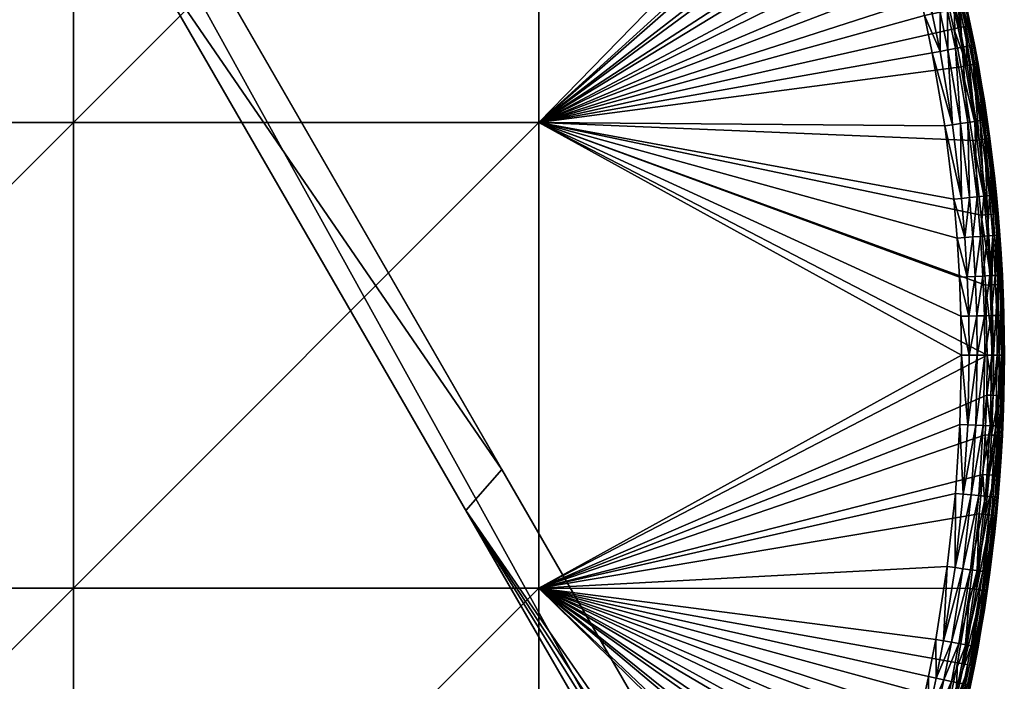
# Model space of a CAD drawing. Header units: centimetres. Extents: x -679 to 534, y -307 to 273.
# Tile 38 of 43: x 419 to 534, y -65 to 12. Entities that reach past the tile are written whole.
import ezdxf

# ---------------------------------------------------------------- set-up
doc = ezdxf.new("R2010")
doc.units = ezdxf.units.CM
doc.layers.add('Fbx_Root', color=18, linetype='Continuous', true_color=0x000000)

msp = doc.modelspace()

# ---------------------------------------------------------------- meshes
at = {"layer": 'Fbx_Root'}
mesh = msp.add_polyface(dxfattribs=at)
corners = [(353.45, 170.9), (398.18, 93.43, 390), (436.8, 26.54, 390), (359.56, 160.32, 390), (523.24, -123.18), (514.04, -107.25, 390), (475.42, -40.36, 390), (353.45, 170.9), (518, -126.2), (348.21, 167.88), (523.24, -123.18), (353.18, 160.74, 390), (391.93, 92.15, 390), (355.31, 160.63, 390), (352.31, 160.79, 390), (359.56, 160.32, 390), (357.44, 160.49, 390), (431.56, 23.51, 390), (398.18, 93.43, 390), (475.42, -40.36, 390), (436.8, 26.54, 390), (514.04, -107.25, 390), (471.19, -45.13, 390), (513.12, -109.17, 390), (512.18, -111.08, 390), (510.82, -113.76, 390), (431.56, 23.51, 390), (391.93, 92.15, 390), (348.21, 167.88), (518, -126.2), (352.31, 160.79, 390), (471.19, -45.13, 390), (510.82, -113.76, 390), (515.26, -109.35, 398.5), (515.26, -109.35, 392), (514.86, -110.17, 392), (514.47, -110.98, 392), (514.07, -111.79, 392), (515.26, -109.35, 405), (514.4, -109.79, 390.59), (513.79, -109.49, 390.14), (512.84, -111.41, 390.14), (514.8, -109.98, 391.26), (513.45, -111.72, 390.59), (513.12, -109.17, 390), (512.18, -111.08, 390), (514.47, -107.98, 390.13), (514.85, -108.65, 390.51), (515.15, -109.16, 391.16), (514.04, -107.25, 390), (515.26, -109.35, 392), (514.86, -110.17, 392), (514.47, -110.98, 392), (357.44, 160.49, 390), (359.56, 160.32, 390), (359.14, 161.06, 390.13), (355.31, 160.63, 390), (357.49, 161.22, 390.14), (355.35, 161.36, 390.14), (353.21, 161.48, 390.14), (353.18, 160.74, 390), (352.31, 160.79, 390)]
mesh.append_faces([[corners[k] for k in face] for face in [(0, 1, 2, 2), (1, 0, 3, 3), (4, 0, 2, 2), (5, 4, 6, 6), (2, 6, 4, 4), (7, 8, 9, 9), (8, 7, 10, 10), (11, 12, 13, 13), (14, 12, 11, 11), (12, 15, 16, 16), (17, 18, 12, 12), (15, 12, 18, 18), (12, 16, 13, 13), (19, 20, 17, 17), (18, 17, 20, 20), (21, 19, 22, 22), (17, 22, 19, 19), (23, 21, 22, 22), (22, 24, 23, 23), (22, 25, 24, 24), (26, 27, 28, 28), (29, 26, 28, 28), (30, 28, 27, 27), (31, 26, 29, 29), (32, 31, 29, 29), (33, 34, 35, 35), (33, 35, 36, 36), (37, 33, 36, 36), (33, 37, 38, 38), (39, 40, 41, 41), (42, 39, 43, 43), (44, 45, 41, 41), (44, 41, 40, 40), (46, 44, 40, 40), (46, 40, 47, 47), (48, 47, 39, 39), (47, 40, 39, 39), (49, 44, 46, 46), (50, 48, 42, 42), (42, 51, 50, 50), (52, 51, 42, 42), (42, 48, 39, 39), (53, 54, 55, 55), (56, 53, 57, 57), (56, 57, 58, 58), (58, 59, 60, 60), (58, 60, 56, 56), (55, 57, 53, 53), (61, 60, 59, 59)]])
mesh = msp.add_polyface(dxfattribs=at)
corners = [(371.16, 54.4, 390), (371.16, 0.11, 390), (316.87, 0.11, 390), (371.16, 108.68, 390), (316.87, 54.4, 390), (425.45, 0.11, 390), (371.16, -54.17, 390), (425.45, 54.4, 390), (425.45, 108.68, 390), (479.73, 0.11, 390), (425.45, -54.17, 390), (479.73, 54.4, 390), (474.46, 108.35, 390), (477.81, 105.04, 390), (481.08, 101.65, 390), (484.26, 98.17, 390), (482.11, 102.62, 390.59), (484.81, 98.66, 390.14), (481.61, 102.15, 390.14), (478.82, 106.03, 390.59), (479.13, 106.35, 391.26), (482.43, 102.92, 391.26), (477.81, 105.04, 390), (478.33, 105.56, 390.14), (481.08, 101.65, 390), (480.9, 104.74, 392), (482.54, 103.02, 392), (371.16, 54.4, 440), (316.87, 0.11, 440), (371.16, 0.11, 440), (371.16, 108.68, 440), (316.87, 54.4, 440), (425.45, 0.11, 440), (371.16, -54.17, 440), (425.45, 54.4, 440), (425.45, 108.68, 440), (479.73, 0.11, 440), (425.45, -54.17, 440), (479.73, 54.4, 440), (470.64, 107.84, 440), (473.98, 104.63, 440), (477.24, 101.33, 440), (480.42, 97.95, 440), (483.5, 94.49, 440), (480.9, 104.74, 392), (480.84, 104.8, 435), (482.48, 103.07, 435), (482.54, 103.02, 392), (477.9, 101.96, 439.92), (478.57, 102.61, 439.65), (475.28, 105.94, 439.65), (483.84, 101.09, 436.84), (484.04, 101.27, 435.91), (480.78, 104.74, 435.91), (480.59, 104.55, 436.84), (483.5, 100.78, 437.74), (480.25, 104.23, 437.74), (483.02, 100.34, 438.54), (479.79, 103.78, 438.54), (482.43, 99.8, 439.18), (479.21, 103.23, 439.18), (481.77, 99.19, 439.65), (481.09, 98.56, 439.92), (484.89, 95.7, 439.65), (484.19, 95.09, 439.92), (482.48, 103.07, 435), (477.24, 101.33, 440), (480.42, 97.95, 440), (474.62, 105.27, 439.92), (473.98, 104.63, 440)]
mesh.append_faces([[corners[k] for k in face] for face in [(0, 1, 2, 2), (3, 0, 4, 4), (5, 6, 1, 1), (7, 5, 1, 1), (7, 1, 0, 0), (8, 7, 0, 0), (8, 0, 3, 3), (9, 10, 5, 5), (11, 9, 5, 5), (11, 5, 7, 7), (12, 7, 8, 8), (13, 11, 7, 7), (13, 7, 12, 12), (14, 11, 13, 13), (14, 15, 11, 11), (16, 17, 18, 18), (19, 16, 18, 18), (20, 21, 16, 16), (22, 23, 18, 18), (22, 18, 24, 24), (21, 25, 26, 26), (27, 28, 29, 29), (30, 31, 27, 27), (32, 29, 33, 33), (34, 27, 29, 29), (34, 29, 32, 32), (35, 30, 27, 27), (35, 27, 34, 34), (36, 32, 37, 37), (38, 34, 32, 32), (38, 32, 36, 36), (39, 35, 34, 34), (39, 34, 40, 40), (40, 34, 41, 41), (42, 41, 38, 38), (38, 43, 42, 42), (38, 41, 34, 34), (44, 45, 46, 46), (44, 46, 47, 47), (48, 49, 50, 50), (51, 52, 53, 53), (51, 53, 54, 54), (55, 51, 54, 54), (55, 54, 56, 56), (57, 55, 56, 56), (57, 56, 58, 58), (59, 57, 58, 58), (59, 58, 60, 60), (61, 59, 60, 60), (61, 60, 49, 49), (62, 61, 49, 49), (62, 49, 48, 48), (63, 59, 61, 61), (64, 61, 62, 62), (52, 65, 53, 53), (62, 48, 66, 66), (62, 66, 67, 67), (64, 62, 67, 67), (48, 68, 69, 69), (48, 69, 66, 66)]])
mesh = msp.add_polyface(dxfattribs=at)
corners = [(479.73, 54.4, 390), (520.66, 37.31, 390), (479.73, 0.11, 390), (513.38, 54.57, 390), (515.37, 50.3, 390), (490.35, 90.99, 390), (493.34, 87.19, 390), (496.23, 83.31, 390), (499.02, 79.36, 390), (501.7, 75.34, 390), (504.25, 71.29, 390), (506.7, 67.19, 390), (497.37, 84.14, 390.59), (499.62, 79.78, 390.14), (496.82, 83.74, 390.14), (497.73, 84.4, 391.26), (500.18, 80.16, 390.59), (494.46, 88.05, 390.59), (493.92, 87.64, 390.14), (494.82, 88.32, 391.26), (496.23, 83.31, 390), (499.02, 79.36, 390), (493.34, 87.19, 390), (496.4, 86.45, 392), (497.85, 84.49, 392), (499.27, 82.5, 392), (479.73, 0.11, 440), (517.05, 38.43, 440), (479.73, 54.4, 440), (518.61, 34.15, 440), (495.19, 79.61, 440), (492.39, 83.47, 440), (497.88, 75.69, 440), (509.66, 55.36, 440), (507.54, 59.49, 440), (511.67, 51.18, 440), (500.45, 71.73, 440), (502.91, 67.71, 440), (505.28, 63.63, 440), (497.85, 84.49, 392), (497.85, 84.48, 435), (499.27, 82.49, 435), (496.4, 86.45, 392), (496.4, 86.46, 435), (493.87, 84.57, 439.65), (494.58, 85.1, 439.18), (491.65, 88.94, 439.18), (493.12, 84.01, 439.92), (490.94, 88.39, 439.65), (498.98, 82.29, 436.84), (499.2, 82.45, 435.91), (496.33, 86.41, 435.91), (496.12, 86.25, 436.84), (498.61, 82.02, 437.74), (495.75, 85.97, 437.74), (498.07, 81.65, 438.54), (495.23, 85.58, 438.54), (497.42, 81.19, 439.18), (496.69, 80.67, 439.65), (495.93, 80.14, 439.92), (500.16, 77.2, 439.18), (499.41, 76.71, 439.65), (498.64, 76.19, 439.92), (496.4, 86.46, 435), (494.93, 88.41, 435), (497.85, 84.48, 435), (495.19, 79.61, 440), (497.88, 75.69, 440), (492.39, 83.47, 440), (489.5, 87.25, 440), (490.21, 87.81, 439.92)]
mesh.append_faces([[corners[k] for k in face] for face in [(0, 1, 2, 2), (3, 4, 0, 0), (0, 5, 6, 6), (0, 6, 7, 7), (7, 8, 0, 0), (0, 8, 9, 9), (10, 0, 9, 9), (11, 0, 10, 10), (12, 13, 14, 14), (15, 16, 12, 12), (17, 12, 14, 14), (17, 14, 18, 18), (19, 15, 12, 12), (20, 14, 13, 13), (20, 13, 21, 21), (22, 18, 14, 14), (22, 14, 20, 20), (23, 15, 19, 19), (24, 25, 15, 15), (24, 15, 23, 23), (26, 27, 28, 28), (29, 27, 26, 26), (28, 30, 31, 31), (30, 28, 32, 32), (33, 34, 28, 28), (35, 33, 28, 28), (36, 32, 28, 28), (36, 28, 37, 37), (28, 38, 37, 37), (39, 40, 41, 41), (42, 43, 40, 40), (42, 40, 39, 39), (44, 45, 46, 46), (47, 44, 48, 48), (49, 50, 51, 51), (49, 51, 52, 52), (53, 49, 52, 52), (53, 52, 54, 54), (55, 53, 54, 54), (55, 54, 56, 56), (57, 55, 56, 56), (57, 56, 45, 45), (58, 57, 45, 45), (58, 45, 44, 44), (59, 58, 44, 44), (59, 44, 47, 47), (60, 55, 57, 57), (61, 60, 57, 57), (61, 57, 58, 58), (62, 61, 58, 58), (62, 58, 59, 59), (63, 64, 51, 51), (65, 63, 51, 51), (65, 51, 50, 50), (62, 59, 66, 66), (62, 66, 67, 67), (59, 47, 68, 68), (59, 68, 66, 66), (69, 68, 47, 47), (69, 47, 70, 70)]])
mesh = msp.add_polyface(dxfattribs=at)
corners = [(522.19, 32.96, 390), (479.73, 0.11, 390), (520.66, 37.31, 390), (523.61, 28.57, 390), (524.92, 24.15, 390), (517.26, 45.99, 390), (479.73, 54.4, 390), (515.37, 50.3, 390), (519.03, 41.63, 390), (528.98, 6.63, 390), (530.34, -1.99, 390), (526.09, 19.81, 390), (527.16, 15.44, 390), (531.84, -18.85, 390), (532.02, -27.03, 390), (514.66, 55.19, 390.59), (516.04, 50.61, 390.14), (514.05, 54.89, 390.14), (515.06, 55.38, 391.26), (516.66, 50.89, 390.59), (512.54, 59.43, 390.59), (512.94, 59.64, 391.26), (511.29, 58.79, 390), (513.38, 54.57, 390), (515.37, 50.3, 390), (515.18, 55.44, 392), (516.2, 53.29, 392), (520.06, 29.84, 440), (479.73, 0.11, 440), (521.4, 25.49, 440), (522.61, 21.22, 440), (523.72, 16.92, 440), (524.72, 12.59, 440), (518.61, 34.15, 440), (515.39, 42.67, 440), (479.73, 54.4, 440), (517.05, 38.43, 440), (528.79, -17.92, 440), (528.51, -13.37, 440), (528.12, -8.83, 440), (525.62, 8.24, 440), (527.07, -0.26, 440), (511.67, 51.18, 440), (513.58, 46.94, 440), (515.18, 55.44, 392), (515.18, 55.45, 435), (516.2, 53.29, 435), (514.14, 57.58, 392), (515.89, 53.14, 436.84), (516.13, 53.26, 435.91), (514.06, 57.55, 435.91), (513.82, 57.43, 436.84), (515.46, 52.95, 437.74), (513.4, 57.23, 437.74), (514.88, 52.67, 438.54), (512.82, 56.94, 438.54), (514.15, 52.33, 439.18), (512.11, 56.58, 439.18), (513.34, 51.96, 439.65), (511.3, 56.18, 439.65), (512.5, 51.56, 439.92), (510.47, 55.77, 439.92), (516.82, 48.36, 438.54), (516.09, 48.04, 439.18), (515.27, 47.68, 439.65), (514.42, 47.31, 439.92), (516.23, 43.01, 439.92), (515.18, 55.45, 435), (511.67, 51.18, 440), (513.58, 46.94, 440), (509.66, 55.36, 440), (515.39, 42.67, 440)]
mesh.append_faces([[corners[k] for k in face] for face in [(0, 1, 2, 2), (1, 0, 3, 3), (3, 4, 1, 1), (5, 6, 7, 7), (6, 5, 8, 8), (8, 2, 6, 6), (9, 10, 1, 1), (11, 1, 4, 4), (11, 12, 1, 1), (13, 14, 1, 1), (15, 16, 17, 17), (18, 19, 15, 15), (20, 15, 17, 17), (21, 18, 15, 15), (22, 17, 23, 23), (23, 17, 16, 16), (23, 16, 24, 24), (25, 26, 18, 18), (27, 28, 29, 29), (30, 29, 28, 28), (28, 31, 30, 30), (31, 28, 32, 32), (33, 28, 27, 27), (34, 35, 36, 36), (37, 38, 28, 28), (38, 39, 28, 28), (40, 32, 28, 28), (40, 28, 41, 41), (28, 39, 41, 41), (42, 35, 43, 43), (43, 35, 34, 34), (44, 45, 46, 46), (47, 45, 44, 44), (48, 49, 50, 50), (48, 50, 51, 51), (52, 48, 51, 51), (52, 51, 53, 53), (54, 52, 53, 53), (54, 53, 55, 55), (56, 54, 55, 55), (56, 55, 57, 57), (58, 56, 57, 57), (58, 57, 59, 59), (60, 58, 59, 59), (60, 59, 61, 61), (62, 52, 54, 54), (63, 62, 54, 54), (63, 54, 56, 56), (64, 63, 56, 56), (64, 56, 58, 58), (65, 64, 58, 58), (65, 58, 60, 60), (66, 64, 65, 65), (49, 67, 50, 50), (65, 60, 68, 68), (65, 68, 69, 69), (60, 61, 70, 70), (60, 70, 68, 68), (66, 65, 69, 69), (66, 69, 71, 71)]])
mesh = msp.add_polyface(dxfattribs=at)
corners = [(479.73, 0.11, 390), (527.16, 15.44, 390), (528.12, 11.05, 390), (529.51, 11.33, 390.59), (530.37, 6.89, 390.59), (529.7, 6.76, 390.14), (528.84, 11.2, 390.14), (529.94, 11.42, 391.26), (530.81, 6.96, 391.26), (528.53, 15.76, 390.59), (527.87, 15.61, 390.14), (528.97, 15.86, 391.26), (528.12, 11.05, 390), (528.98, 6.63, 390), (527.16, 15.44, 390), (530.08, 11.45, 392), (530.53, 9.22, 392), (529.61, 13.67, 392), (530.95, 6.99, 392), (529.11, 15.89, 392), (529.11, 15.89, 392), (529.11, 15.89, 435), (529.61, 13.66, 435), (529.61, 13.67, 392), (530.08, 11.45, 392), (530.08, 11.43, 435), (530.53, 9.2, 435), (530.53, 9.22, 392), (530.94, 7.02, 435), (530.95, 6.99, 392), (529.26, 13.59, 436.84), (529.53, 13.64, 435.91), (528.5, 18.09, 435.91), (528.81, 13.49, 437.74), (528.24, 18.02, 436.84), (528.18, 13.35, 438.54), (527.79, 17.91, 437.74), (527.4, 13.18, 439.18), (527.16, 17.76, 438.54), (526.52, 12.99, 439.65), (526.38, 17.57, 439.18), (525.51, 17.35, 439.65), (525.61, 12.79, 439.92), (524.6, 17.13, 439.92), (530.19, 9.13, 436.84), (530.45, 9.18, 435.91), (529.73, 9.04, 437.74), (529.09, 8.92, 438.54), (528.31, 8.76, 439.18), (527.43, 8.59, 439.65), (526.52, 8.42, 439.92), (531.67, 0.41, 436.84), (531.21, 0.34, 437.74), (530.57, 0.25, 438.54), (529.78, 0.13, 439.18), (529.61, 13.66, 435), (529.11, 15.89, 435), (530.53, 9.2, 435), (530.08, 11.43, 435), (531.33, 4.84, 435), (530.94, 7.02, 435), (524.72, 12.59, 440), (525.62, 8.24, 440), (523.72, 16.92, 440)]
mesh.append_faces([[corners[k] for k in face] for face in [(0, 1, 2, 2), (3, 4, 5, 5), (3, 5, 6, 6), (7, 8, 4, 4), (7, 4, 3, 3), (9, 3, 6, 6), (9, 6, 10, 10), (11, 7, 3, 3), (11, 3, 9, 9), (12, 6, 5, 5), (12, 5, 13, 13), (14, 10, 6, 6), (14, 6, 12, 12), (8, 7, 15, 15), (8, 15, 16, 16), (7, 11, 17, 17), (7, 17, 15, 15), (16, 18, 8, 8), (17, 11, 19, 19), (20, 21, 22, 22), (20, 22, 23, 23), (24, 25, 26, 26), (24, 26, 27, 27), (23, 22, 25, 25), (23, 25, 24, 24), (27, 26, 28, 28), (27, 28, 29, 29), (30, 31, 32, 32), (33, 30, 34, 34), (35, 33, 36, 36), (37, 35, 38, 38), (39, 37, 40, 40), (39, 40, 41, 41), (42, 39, 41, 41), (42, 41, 43, 43), (44, 45, 31, 31), (44, 31, 30, 30), (46, 44, 30, 30), (46, 30, 33, 33), (47, 46, 33, 33), (47, 33, 35, 35), (48, 47, 35, 35), (48, 35, 37, 37), (49, 48, 37, 37), (49, 37, 39, 39), (50, 49, 39, 39), (50, 39, 42, 42), (51, 45, 44, 44), (52, 44, 46, 46), (53, 46, 47, 47), (54, 47, 48, 48), (55, 56, 31, 31), (57, 58, 45, 45), (58, 55, 31, 31), (59, 60, 45, 45), (60, 57, 45, 45), (58, 31, 45, 45), (50, 42, 61, 61), (50, 61, 62, 62), (42, 43, 63, 63), (42, 63, 61, 61)]])
mesh = msp.add_polyface(dxfattribs=at)
corners = [(479.73, 0.11, 390), (530.34, -1.99, 390), (531.3, -10.67, 390), (528.12, 11.05, 390), (528.98, 6.63, 390), (531.74, -1.81, 390.59), (532.04, -10.61, 390.14), (531.07, -1.9, 390.14), (532.19, -1.75, 391.26), (532.71, -10.55, 390.59), (530.37, 6.89, 390.59), (529.7, 6.76, 390.14), (530.81, 6.96, 391.26), (530.34, -1.99, 390), (528.98, 6.63, 390), (533.16, -10.51, 391.26), (532.86, -6.11, 392), (531.69, 2.64, 392), (532.02, 0.46, 392), (532.32, -1.73, 392), (532.61, -3.92, 392), (530.95, 6.99, 392), (531.33, 4.82, 392), (530.95, 6.99, 392), (530.94, 7.02, 435), (531.33, 4.84, 435), (531.33, 4.82, 392), (531.69, 2.64, 392), (531.68, 2.65, 435), (532.02, 0.46, 435), (532.02, 0.46, 392), (532.32, -1.73, 392), (532.33, -1.73, 435), (532.61, -3.93, 435), (532.61, -3.92, 392), (532.86, -6.13, 435), (532.86, -6.11, 392), (531.67, 0.41, 436.84), (531.93, 0.45, 435.91), (530.45, 9.18, 435.91), (531.21, 0.34, 437.74), (530.19, 9.13, 436.84), (530.57, 0.25, 438.54), (529.73, 9.04, 437.74), (529.78, 0.13, 439.18), (529.09, 8.92, 438.54), (528.89, 0, 439.65), (528.31, 8.76, 439.18), (527.43, 8.59, 439.65), (527.97, -0.13, 439.92), (526.52, 8.42, 439.92), (532.75, -8.37, 436.84), (533.01, -8.34, 435.91), (532.28, -8.41, 437.74), (531.64, -8.48, 438.54), (530.84, -8.56, 439.18), (529.95, -8.64, 439.65), (529.02, -8.74, 439.92), (532.02, 0.46, 435), (531.68, 2.65, 435), (532.33, -1.73, 435), (531.33, 4.84, 435), (532.61, -3.93, 435), (525.62, 8.24, 440), (527.07, -0.26, 440)]
mesh.append_faces([[corners[k] for k in face] for face in [(0, 1, 2, 2), (0, 3, 4, 4), (5, 6, 7, 7), (8, 9, 5, 5), (10, 5, 7, 7), (10, 7, 11, 11), (12, 8, 5, 5), (12, 5, 10, 10), (13, 7, 6, 6), (14, 11, 7, 7), (14, 7, 13, 13), (15, 8, 16, 16), (8, 12, 17, 17), (8, 17, 18, 18), (19, 20, 8, 8), (16, 8, 20, 20), (21, 22, 12, 12), (17, 12, 22, 22), (19, 8, 18, 18), (23, 24, 25, 25), (23, 25, 26, 26), (27, 28, 29, 29), (27, 29, 30, 30), (26, 25, 28, 28), (26, 28, 27, 27), (31, 32, 33, 33), (31, 33, 34, 34), (34, 33, 35, 35), (34, 35, 36, 36), (30, 29, 32, 32), (30, 32, 31, 31), (37, 38, 39, 39), (40, 37, 41, 41), (42, 40, 43, 43), (44, 42, 45, 45), (46, 44, 47, 47), (46, 47, 48, 48), (49, 46, 48, 48), (49, 48, 50, 50), (51, 52, 38, 38), (51, 38, 37, 37), (53, 51, 37, 37), (53, 37, 40, 40), (54, 53, 40, 40), (54, 40, 42, 42), (55, 54, 42, 42), (55, 42, 44, 44), (56, 55, 44, 44), (56, 44, 46, 46), (57, 56, 46, 46), (57, 46, 49, 49), (58, 59, 38, 38), (60, 58, 38, 38), (59, 61, 38, 38), (62, 60, 38, 38), (61, 39, 38, 38), (52, 62, 38, 38), (49, 50, 63, 63), (49, 63, 64, 64), (57, 49, 64, 64)]])
mesh = msp.add_polyface(dxfattribs=at)
corners = [(371.16, 0.11, 390), (371.16, -54.17, 390), (316.87, -54.17, 390), (425.45, -108.46, 390), (425.45, -162.75, 390), (371.16, -162.75, 390), (371.16, -108.46, 390), (425.45, -54.17, 390), (425.45, 0.11, 390), (479.73, -54.17, 390), (479.73, -108.46, 390), (479.73, 0.11, 390), (476.09, -160.83, 390), (458.24, -176.35, 390), (454.36, -179.24, 390), (462.04, -173.37, 390), (465.67, -170.37, 390), (472.7, -164.09, 390), (469.22, -167.27, 390), (479.4, -157.47, 390), (470.16, -168.33, 390.59), (466.59, -171.44, 390.59), (466.15, -170.93, 390.14), (470.46, -168.66, 391.26), (466.87, -171.78, 391.26), (469.22, -167.27, 390), (469.71, -167.82, 390.14), (465.67, -170.37, 390), (468.77, -170.34, 392), (466.96, -171.89, 392), (371.16, -108.46, 440), (316.87, -162.75, 440), (371.16, -162.75, 440), (371.16, -54.17, 440), (316.87, -108.46, 440), (371.16, 0.11, 440), (316.87, -54.17, 440), (425.45, -108.46, 440), (425.45, -162.75, 440), (425.45, -54.17, 440), (425.45, 0.11, 440), (479.73, -54.17, 440), (479.73, -108.46, 440), (479.73, 0.11, 440), (472.38, -160.26, 440), (446.73, -180.9, 440), (450.66, -178.2, 440), (458.3, -172.51, 440), (462.01, -169.52, 440), (465.54, -166.52, 440), (469, -163.43, 440), (475.68, -157, 440), (478.89, -153.66, 440), (468.77, -170.34, 392), (468.83, -170.29, 435), (467.02, -171.84, 435), (464.97, -173.1, 436.84), (468.77, -170.23, 435.91), (468.6, -170.02, 436.84), (464.68, -172.74, 437.74), (468.29, -169.68, 437.74), (464.26, -172.24, 438.54), (467.86, -169.19, 438.54), (463.75, -171.63, 439.18), (467.34, -168.58, 439.18), (463.18, -170.94, 439.65), (466.75, -167.91, 439.65), (462.59, -170.22, 439.92), (466.14, -167.21, 439.92), (458.86, -173.23, 439.92), (469, -163.43, 440), (465.54, -166.52, 440), (462.01, -169.52, 440)]
mesh.append_faces([[corners[k] for k in face] for face in [(0, 1, 2, 2), (3, 4, 5, 5), (3, 5, 6, 6), (7, 3, 6, 6), (7, 6, 1, 1), (8, 7, 1, 1), (9, 10, 3, 3), (9, 3, 7, 7), (11, 9, 7, 7), (3, 12, 4, 4), (13, 14, 4, 4), (15, 13, 4, 4), (15, 4, 16, 16), (17, 18, 4, 4), (12, 17, 4, 4), (18, 16, 4, 4), (19, 12, 3, 3), (19, 3, 10, 10), (20, 21, 22, 22), (23, 24, 21, 21), (25, 26, 22, 22), (25, 22, 27, 27), (28, 29, 24, 24), (30, 31, 32, 32), (33, 34, 30, 30), (35, 36, 33, 33), (37, 30, 32, 32), (37, 32, 38, 38), (39, 33, 30, 30), (39, 30, 37, 37), (40, 33, 39, 39), (41, 39, 37, 37), (41, 37, 42, 42), (43, 39, 41, 41), (44, 37, 38, 38), (45, 46, 38, 38), (47, 48, 38, 38), (48, 49, 38, 38), (49, 50, 38, 38), (37, 44, 51, 51), (51, 52, 37, 37), (52, 42, 37, 37), (44, 38, 50, 50), (53, 54, 55, 55), (56, 57, 58, 58), (59, 56, 58, 58), (59, 58, 60, 60), (61, 59, 60, 60), (61, 60, 62, 62), (63, 61, 62, 62), (63, 62, 64, 64), (65, 63, 64, 64), (65, 64, 66, 66), (67, 65, 66, 66), (67, 66, 68, 68), (69, 65, 67, 67), (68, 70, 71, 71), (69, 67, 72, 72), (67, 68, 71, 71), (67, 71, 72, 72)]])
mesh = msp.add_polyface(dxfattribs=at)
corners = [(531.5, -40.92, 390), (531.1, -45.53, 390), (479.73, -54.17, 390), (531.96, -31.66, 390), (531.79, -36.29, 390), (532.02, -27.03, 390), (479.73, 0.11, 390), (532.51, -45.67, 390.59), (530.77, -54.34, 390.14), (531.84, -45.61, 390.14), (532.95, -45.72, 391.26), (531.44, -54.44, 390.59), (532.91, -41.02, 390.59), (532.24, -40.97, 390.14), (533.36, -41.06, 391.26), (533.2, -36.36, 390.59), (532.52, -36.33, 390.14), (533.37, -31.7, 390.59), (532.7, -31.68, 390.14), (531.79, -36.29, 390), (531.5, -40.92, 390), (531.96, -31.66, 390), (531.1, -45.53, 390), (532.02, -27.03, 390), (532.75, -27.03, 390.14), (531.88, -54.5, 391.26), (532.86, -47.93, 392), (528.32, -43.13, 440), (528.84, -35.09, 440), (479.73, -54.17, 440), (529.02, -27.03, 440), (479.73, 0.11, 440), (532.86, -47.93, 392), (532.86, -47.96, 435), (532.61, -50.15, 435), (532.37, -35.24, 438.54), (533.2, -27.03, 437.74), (532.55, -27.03, 438.54), (531.57, -35.21, 439.18), (531.75, -27.03, 439.18), (530.68, -35.17, 439.65), (530.86, -27.03, 439.65), (529.75, -35.13, 439.92), (529.93, -27.03, 439.92), (531.84, -43.44, 438.54), (532.48, -43.49, 437.74), (533.02, -35.27, 437.74), (531.04, -43.37, 439.18), (530.15, -43.29, 439.65), (529.22, -43.21, 439.92), (531.98, -52.29, 436.84), (532.24, -52.32, 435.91), (533.21, -43.56, 435.91), (532.95, -43.53, 436.84), (531.52, -52.23, 437.74), (530.87, -52.14, 438.54), (530.08, -52.03, 439.18), (529.19, -51.92, 439.65), (528.27, -51.79, 439.92), (532.86, -47.96, 435), (529.02, -27.03, 440), (528.84, -35.09, 440), (528.32, -43.13, 440)]
mesh.append_faces([[corners[k] for k in face] for face in [(0, 1, 2, 2), (3, 4, 2, 2), (3, 2, 5, 5), (4, 0, 2, 2), (6, 5, 2, 2), (7, 8, 9, 9), (10, 11, 7, 7), (12, 7, 9, 9), (12, 9, 13, 13), (14, 10, 7, 7), (15, 12, 13, 13), (15, 13, 16, 16), (17, 15, 16, 16), (17, 16, 18, 18), (19, 16, 13, 13), (19, 13, 20, 20), (21, 18, 16, 16), (21, 16, 19, 19), (20, 13, 9, 9), (20, 9, 22, 22), (23, 24, 18, 18), (23, 18, 21, 21), (25, 10, 26, 26), (27, 28, 29, 29), (30, 29, 28, 28), (30, 31, 29, 29), (32, 33, 34, 34), (35, 36, 37, 37), (38, 35, 37, 37), (38, 37, 39, 39), (40, 38, 39, 39), (40, 39, 41, 41), (42, 40, 41, 41), (42, 41, 43, 43), (44, 45, 46, 46), (44, 46, 35, 35), (47, 44, 35, 35), (47, 35, 38, 38), (48, 47, 38, 38), (48, 38, 40, 40), (49, 48, 40, 40), (49, 40, 42, 42), (50, 51, 52, 52), (50, 52, 53, 53), (54, 50, 53, 53), (54, 53, 45, 45), (55, 54, 45, 45), (55, 45, 44, 44), (56, 55, 44, 44), (56, 44, 47, 47), (57, 56, 47, 47), (57, 47, 48, 48), (58, 57, 48, 48), (58, 48, 49, 49), (51, 59, 52, 52), (42, 43, 60, 60), (42, 60, 61, 61), (58, 49, 62, 62), (49, 42, 61, 61), (49, 61, 62, 62)]])
mesh = msp.add_polyface(dxfattribs=at)
corners = [(533.25, -18.78, 390.59), (533.43, -27.03, 390.59), (532.75, -27.03, 390.14), (532.57, -18.81, 390.14), (533.7, -18.76, 391.26), (533.88, -27.03, 391.26), (531.84, -18.85, 390), (532.02, -27.03, 390), (531.3, -10.67, 390), (533.97, -22.89, 392), (534.01, -24.96, 392), (534.02, -27.03, 392), (533.92, -20.83, 392), (533.74, -16.69, 392), (533.84, -18.76, 392), (479.73, 0.11, 440), (529.02, -27.03, 440), (528.96, -22.47, 440), (533.89, -20.01, 435), (533.92, -20.83, 392), (533.84, -18.76, 392), (533.97, -22.89, 392), (533.96, -22.35, 435), (534, -24.69, 435), (534.01, -24.96, 392), (533.79, -17.67, 435), (533.74, -16.69, 392), (534.02, -27.03, 435), (534.02, -27.03, 392), (533.61, -22.36, 436.84), (533.88, -22.35, 435.91), (533.7, -17.68, 435.91), (533.44, -17.69, 436.84), (533.14, -22.37, 437.74), (532.97, -17.71, 437.74), (532.5, -22.39, 438.54), (532.32, -17.74, 438.54), (531.7, -22.41, 439.18), (531.53, -17.78, 439.18), (530.8, -22.43, 439.65), (530.63, -17.83, 439.65), (529.87, -22.45, 439.92), (529.7, -17.87, 439.92), (533.67, -27.03, 436.84), (533.93, -27.03, 435.91), (533.2, -27.03, 437.74), (532.55, -27.03, 438.54), (531.75, -27.03, 439.18), (530.86, -27.03, 439.65), (529.93, -27.03, 439.92), (533.93, -27.03, 435.91), (534.01, -29.1, 435), (534.02, -27.03, 435), (533.79, -17.67, 435), (533.66, -15.33, 435), (533.96, -22.35, 435), (533.89, -20.01, 435), (534, -24.69, 435), (534.02, -27.03, 435), (528.79, -17.92, 440), (528.96, -22.47, 440), (529.02, -27.03, 440), (528.51, -13.37, 440)]
mesh.append_faces([[corners[k] for k in face] for face in [(0, 1, 2, 2), (0, 2, 3, 3), (4, 5, 1, 1), (4, 1, 0, 0), (6, 3, 2, 2), (6, 2, 7, 7), (8, 3, 6, 6), (5, 4, 9, 9), (5, 9, 10, 10), (10, 11, 5, 5), (12, 9, 4, 4), (13, 14, 4, 4), (12, 4, 14, 14), (15, 16, 17, 17), (18, 19, 20, 20), (21, 22, 23, 23), (21, 23, 24, 24), (19, 18, 22, 22), (19, 22, 21, 21), (25, 20, 26, 26), (18, 20, 25, 25), (27, 28, 24, 24), (27, 24, 23, 23), (29, 30, 31, 31), (29, 31, 32, 32), (33, 29, 32, 32), (33, 32, 34, 34), (35, 33, 34, 34), (35, 34, 36, 36), (37, 35, 36, 36), (37, 36, 38, 38), (39, 37, 38, 38), (39, 38, 40, 40), (41, 39, 40, 40), (41, 40, 42, 42), (43, 44, 30, 30), (43, 30, 29, 29), (45, 43, 29, 29), (45, 29, 33, 33), (46, 45, 33, 33), (46, 33, 35, 35), (47, 46, 35, 35), (47, 35, 37, 37), (48, 47, 37, 37), (48, 37, 39, 39), (49, 48, 39, 39), (49, 39, 41, 41), (50, 51, 52, 52), (53, 54, 31, 31), (55, 56, 30, 30), (57, 55, 30, 30), (56, 53, 31, 31), (58, 57, 44, 44), (56, 31, 30, 30), (57, 30, 44, 44), (41, 42, 59, 59), (41, 59, 60, 60), (49, 41, 60, 60), (49, 60, 61, 61), (42, 62, 59, 59)]])
mesh = msp.add_polyface(dxfattribs=at)
corners = [(479.73, 0.11, 390), (531.3, -10.67, 390), (531.84, -18.85, 390), (532.71, -10.55, 390.59), (533.25, -18.78, 390.59), (532.57, -18.81, 390.14), (532.04, -10.61, 390.14), (533.16, -10.51, 391.26), (533.7, -18.76, 391.26), (531.74, -1.81, 390.59), (532.19, -1.75, 391.26), (530.34, -1.99, 390), (531.3, -10.67, 390), (532.86, -6.11, 392), (533.09, -8.3, 392), (533.61, -14.63, 392), (533.74, -16.69, 392), (533.47, -12.56, 392), (533.3, -10.5, 392), (479.73, 0.11, 440), (528.96, -22.47, 440), (528.79, -17.92, 440), (532.86, -6.11, 392), (532.86, -6.13, 435), (533.09, -8.33, 435), (533.09, -8.3, 392), (533.3, -10.5, 392), (533.31, -10.66, 435), (533.5, -13, 435), (533.47, -12.56, 392), (533.61, -14.63, 392), (533.66, -15.33, 435), (533.79, -17.67, 435), (533.74, -16.69, 392), (533.15, -13.02, 436.84), (533.41, -13, 435.91), (533.01, -8.34, 435.91), (532.75, -8.37, 436.84), (532.69, -13.06, 437.74), (532.28, -8.41, 437.74), (532.04, -13.11, 438.54), (531.64, -8.48, 438.54), (531.24, -13.17, 439.18), (530.84, -8.56, 439.18), (530.35, -13.23, 439.65), (529.95, -8.64, 439.65), (529.42, -13.3, 439.92), (529.02, -8.74, 439.92), (533.44, -17.69, 436.84), (533.7, -17.68, 435.91), (532.97, -17.71, 437.74), (532.32, -17.74, 438.54), (531.53, -17.78, 439.18), (530.63, -17.83, 439.65), (529.7, -17.87, 439.92), (532.86, -6.13, 435), (532.61, -3.93, 435), (533.31, -10.66, 435), (533.09, -8.33, 435), (533.5, -13, 435), (533.66, -15.33, 435), (528.12, -8.83, 440), (528.51, -13.37, 440), (527.07, -0.26, 440)]
mesh.append_faces([[corners[k] for k in face] for face in [(0, 1, 2, 2), (3, 4, 5, 5), (3, 5, 6, 6), (7, 8, 4, 4), (7, 4, 3, 3), (9, 3, 6, 6), (10, 7, 3, 3), (11, 6, 12, 12), (12, 6, 5, 5), (7, 13, 14, 14), (8, 7, 15, 15), (8, 15, 16, 16), (17, 15, 7, 7), (18, 17, 7, 7), (18, 7, 14, 14), (19, 20, 21, 21), (22, 23, 24, 24), (22, 24, 25, 25), (26, 27, 28, 28), (26, 28, 29, 29), (30, 31, 32, 32), (30, 32, 33, 33), (29, 28, 31, 31), (29, 31, 30, 30), (25, 24, 27, 27), (25, 27, 26, 26), (34, 35, 36, 36), (34, 36, 37, 37), (38, 34, 37, 37), (38, 37, 39, 39), (40, 38, 39, 39), (40, 39, 41, 41), (42, 40, 41, 41), (42, 41, 43, 43), (44, 42, 43, 43), (44, 43, 45, 45), (46, 44, 45, 45), (46, 45, 47, 47), (48, 49, 35, 35), (48, 35, 34, 34), (50, 48, 34, 34), (50, 34, 38, 38), (51, 50, 38, 38), (51, 38, 40, 40), (52, 51, 40, 40), (52, 40, 42, 42), (53, 52, 42, 42), (53, 42, 44, 44), (54, 53, 44, 44), (54, 44, 46, 46), (55, 56, 36, 36), (57, 58, 36, 36), (59, 57, 35, 35), (58, 55, 36, 36), (60, 59, 35, 35), (57, 36, 35, 35), (49, 60, 35, 35), (46, 47, 61, 61), (46, 61, 62, 62), (54, 46, 62, 62), (47, 63, 61, 61)]])
mesh = msp.add_polyface(dxfattribs=at)
corners = [(533.36, -41.06, 391.26), (532.51, -45.67, 390.59), (532.91, -41.02, 390.59), (533.65, -36.39, 391.26), (533.2, -36.36, 390.59), (533.82, -31.71, 391.26), (533.37, -31.7, 390.59), (533.43, -27.03, 390.59), (532.7, -31.68, 390.14), (532.75, -27.03, 390.14), (533.88, -27.03, 391.26), (533.66, -38.73, 392), (533.5, -41.07, 392), (533.89, -34.05, 392), (533.79, -36.39, 392), (532.95, -45.72, 391.26), (533.31, -43.4, 392), (533.09, -45.73, 392), (534, -29.37, 392), (533.96, -31.71, 392), (532.86, -47.93, 392), (534.02, -27.03, 392), (534.02, -27.03, 392), (534.02, -27.03, 435), (534.01, -29.1, 435), (534, -29.37, 392), (533.96, -31.71, 392), (533.97, -31.17, 435), (533.92, -33.24, 435), (533.89, -34.05, 392), (533.79, -36.39, 392), (533.74, -37.37, 435), (533.61, -39.44, 435), (533.66, -38.73, 392), (533.5, -41.07, 392), (533.47, -41.5, 435), (533.3, -43.56, 435), (533.31, -43.4, 392), (533.84, -35.31, 435), (533.09, -45.73, 392), (533.09, -45.76, 435), (532.86, -47.96, 435), (532.86, -47.93, 392), (533.49, -35.29, 436.84), (533.75, -35.3, 435.91), (533.93, -27.03, 435.91), (533.67, -27.03, 436.84), (533.02, -35.27, 437.74), (533.2, -27.03, 437.74), (532.37, -35.24, 438.54), (532.95, -43.53, 436.84), (533.21, -43.56, 435.91), (532.48, -43.49, 437.74), (533.92, -33.24, 435), (533.97, -31.17, 435), (534.01, -29.1, 435), (533.74, -37.37, 435), (533.84, -35.31, 435), (533.47, -41.5, 435), (533.61, -39.44, 435), (533.3, -43.56, 435), (532.86, -47.96, 435), (533.09, -45.76, 435)]
mesh.append_faces([[corners[k] for k in face] for face in [(0, 1, 2, 2), (3, 0, 2, 2), (3, 2, 4, 4), (5, 3, 4, 4), (5, 4, 6, 6), (7, 6, 8, 8), (7, 8, 9, 9), (10, 5, 6, 6), (10, 6, 7, 7), (0, 3, 11, 11), (0, 11, 12, 12), (3, 5, 13, 13), (3, 13, 14, 14), (15, 0, 16, 16), (15, 16, 17, 17), (5, 10, 18, 18), (5, 18, 19, 19), (15, 17, 20, 20), (0, 12, 16, 16), (10, 21, 18, 18), (19, 13, 5, 5), (14, 11, 3, 3), (22, 23, 24, 24), (22, 24, 25, 25), (26, 27, 28, 28), (26, 28, 29, 29), (25, 24, 27, 27), (25, 27, 26, 26), (30, 31, 32, 32), (30, 32, 33, 33), (34, 35, 36, 36), (34, 36, 37, 37), (33, 32, 35, 35), (33, 35, 34, 34), (29, 28, 38, 38), (29, 38, 30, 30), (39, 40, 41, 41), (39, 41, 42, 42), (37, 36, 40, 40), (37, 40, 39, 39), (30, 38, 31, 31), (43, 44, 45, 45), (43, 45, 46, 46), (47, 43, 46, 46), (47, 46, 48, 48), (49, 47, 48, 48), (50, 51, 44, 44), (50, 44, 43, 43), (52, 50, 43, 43), (52, 43, 47, 47), (44, 53, 54, 54), (45, 54, 55, 55), (44, 56, 57, 57), (51, 58, 59, 59), (51, 60, 58, 58), (44, 59, 56, 56), (44, 57, 53, 53), (51, 61, 62, 62), (51, 62, 60, 60), (44, 54, 45, 45), (44, 51, 59, 59)]])
mesh = msp.add_polyface(dxfattribs=at)
corners = [(525.51, -76.06, 390), (524.28, -80.41, 390), (479.73, -54.17, 390), (526.63, -71.69, 390), (527.65, -67.3, 390), (530.04, -54.24, 390), (528.57, -62.88, 390), (531.1, -45.53, 390), (529.04, -67.6, 390.59), (527.35, -71.87, 390.14), (528.37, -67.46, 390.14), (529.47, -67.7, 391.26), (528.01, -72.03, 390.59), (529.96, -63.15, 390.59), (529.29, -63.02, 390.14), (530.39, -63.23, 391.26), (527.65, -67.3, 390), (528.57, -62.88, 390), (530.04, -54.24, 390), (528.44, -72.14, 391.26), (529.61, -67.73, 392), (529.11, -69.95, 392), (479.73, -54.17, 440), (523.18, -73.12, 440), (524.23, -68.83, 440), (525.18, -64.5, 440), (526.03, -60.16, 440), (528.32, -43.13, 440), (527.37, -51.67, 440), (529.61, -67.73, 392), (529.61, -67.74, 435), (529.11, -69.96, 435), (529.11, -69.95, 392), (527.84, -60.49, 439.65), (528.72, -60.65, 439.18), (530.08, -52.03, 439.18), (529.19, -51.92, 439.65), (526.92, -60.32, 439.92), (528.27, -51.79, 439.92), (528.64, -65.22, 438.54), (529.28, -65.35, 437.74), (530.14, -60.91, 437.74), (529.51, -60.79, 438.54), (527.86, -65.06, 439.18), (526.98, -64.88, 439.65), (526.07, -64.69, 439.92), (528.76, -69.88, 436.84), (529.02, -69.94, 435.91), (530, -65.5, 435.91), (529.74, -65.44, 436.84), (528.31, -69.77, 437.74), (527.68, -69.62, 438.54), (526.9, -69.44, 439.18), (526.03, -69.24, 439.65), (525.12, -69.03, 439.92), (524.97, -73.58, 439.65), (524.06, -73.35, 439.92), (529.11, -69.96, 435), (529.61, -67.74, 435), (528.32, -43.13, 440), (527.37, -51.67, 440), (526.03, -60.16, 440), (525.18, -64.5, 440), (524.23, -68.83, 440)]
mesh.append_faces([[corners[k] for k in face] for face in [(0, 1, 2, 2), (2, 3, 0, 0), (4, 3, 2, 2), (2, 5, 6, 6), (2, 7, 5, 5), (6, 4, 2, 2), (8, 9, 10, 10), (11, 12, 8, 8), (13, 8, 10, 10), (13, 10, 14, 14), (15, 11, 8, 8), (16, 10, 9, 9), (17, 14, 10, 10), (17, 10, 16, 16), (18, 14, 17, 17), (19, 11, 20, 20), (19, 20, 21, 21), (22, 23, 24, 24), (25, 22, 24, 24), (22, 25, 26, 26), (27, 22, 28, 28), (28, 22, 26, 26), (29, 30, 31, 31), (29, 31, 32, 32), (33, 34, 35, 35), (33, 35, 36, 36), (37, 33, 36, 36), (37, 36, 38, 38), (39, 40, 41, 41), (39, 41, 42, 42), (43, 39, 42, 42), (43, 42, 34, 34), (44, 43, 34, 34), (44, 34, 33, 33), (45, 44, 33, 33), (45, 33, 37, 37), (46, 47, 48, 48), (46, 48, 49, 49), (50, 46, 49, 49), (50, 49, 40, 40), (51, 50, 40, 40), (51, 40, 39, 39), (52, 51, 39, 39), (52, 39, 43, 43), (53, 52, 43, 43), (53, 43, 44, 44), (54, 53, 44, 44), (54, 44, 45, 45), (55, 52, 53, 53), (56, 53, 54, 54), (47, 57, 58, 58), (48, 47, 58, 58), (38, 59, 60, 60), (45, 37, 61, 61), (45, 61, 62, 62), (56, 54, 63, 63), (54, 45, 62, 62), (54, 62, 63, 63), (37, 38, 60, 60), (37, 60, 61, 61)]])
mesh = msp.add_polyface(dxfattribs=at)
corners = [(530.39, -63.23, 391.26), (529.04, -67.6, 390.59), (529.96, -63.15, 390.59), (531.44, -54.44, 390.59), (529.29, -63.02, 390.14), (530.77, -54.34, 390.14), (531.88, -54.5, 391.26), (532.51, -45.67, 390.59), (532.95, -45.72, 391.26), (531.1, -45.53, 390), (531.84, -45.61, 390.14), (530.04, -54.24, 390), (529.47, -67.7, 391.26), (530.53, -63.26, 392), (530.08, -65.5, 392), (532.86, -47.93, 392), (532.61, -50.13, 392), (531.33, -58.9, 392), (529.61, -67.73, 392), (530.94, -61.08, 392), (531.68, -56.72, 392), (532.33, -52.33, 392), (532.02, -54.53, 392), (532.61, -50.13, 392), (532.61, -50.15, 435), (532.32, -52.34, 435), (532.33, -52.33, 392), (532.86, -47.93, 392), (532.02, -54.53, 392), (532.02, -54.52, 435), (531.69, -56.7, 435), (531.68, -56.72, 392), (531.33, -58.9, 392), (531.33, -58.88, 435), (530.95, -61.05, 435), (530.94, -61.08, 392), (530.53, -63.26, 392), (530.53, -63.29, 435), (530.08, -65.52, 435), (530.08, -65.5, 392), (529.61, -67.74, 435), (529.61, -67.73, 392), (530.6, -60.99, 436.84), (530.86, -61.04, 435.91), (532.24, -52.32, 435.91), (531.98, -52.29, 436.84), (530.14, -60.91, 437.74), (531.52, -52.23, 437.74), (529.51, -60.79, 438.54), (530.87, -52.14, 438.54), (528.72, -60.65, 439.18), (530.08, -52.03, 439.18), (529.74, -65.44, 436.84), (530, -65.5, 435.91), (529.28, -65.35, 437.74), (532.32, -52.34, 435), (532.61, -50.15, 435), (532.86, -47.96, 435), (531.69, -56.7, 435), (532.02, -54.52, 435), (530.95, -61.05, 435), (531.33, -58.88, 435), (530.53, -63.29, 435), (529.61, -67.74, 435), (530.08, -65.52, 435)]
mesh.append_faces([[corners[k] for k in face] for face in [(0, 1, 2, 2), (3, 2, 4, 4), (3, 4, 5, 5), (6, 0, 2, 2), (6, 2, 3, 3), (7, 3, 5, 5), (8, 6, 3, 3), (9, 10, 5, 5), (9, 5, 11, 11), (11, 5, 4, 4), (12, 0, 13, 13), (12, 13, 14, 14), (6, 15, 16, 16), (6, 17, 0, 0), (12, 14, 18, 18), (0, 19, 13, 13), (6, 20, 17, 17), (6, 21, 22, 22), (6, 16, 21, 21), (22, 20, 6, 6), (17, 19, 0, 0), (23, 24, 25, 25), (23, 25, 26, 26), (27, 24, 23, 23), (28, 29, 30, 30), (28, 30, 31, 31), (32, 33, 34, 34), (32, 34, 35, 35), (31, 30, 33, 33), (31, 33, 32, 32), (26, 25, 29, 29), (26, 29, 28, 28), (36, 37, 38, 38), (36, 38, 39, 39), (39, 38, 40, 40), (39, 40, 41, 41), (35, 34, 37, 37), (35, 37, 36, 36), (42, 43, 44, 44), (42, 44, 45, 45), (46, 42, 45, 45), (46, 45, 47, 47), (48, 46, 47, 47), (48, 47, 49, 49), (50, 48, 49, 49), (50, 49, 51, 51), (52, 53, 43, 43), (52, 43, 42, 42), (54, 52, 42, 42), (54, 42, 46, 46), (44, 55, 56, 56), (44, 56, 57, 57), (44, 58, 59, 59), (43, 60, 61, 61), (43, 62, 60, 60), (43, 61, 58, 58), (44, 59, 55, 55), (53, 63, 64, 64), (53, 64, 62, 62), (53, 62, 43, 43), (44, 43, 58, 58)]])
mesh = msp.add_polyface(dxfattribs=at)
corners = [(479.73, -54.17, 390), (519.85, -93.55, 390), (479.73, -108.46, 390), (521.44, -89.21, 390), (522.91, -84.82, 390), (524.28, -80.41, 390), (518.16, -97.86, 390), (519.47, -98.39, 390.59), (517.63, -102.77, 390.59), (517.01, -102.5, 390.14), (518.85, -98.14, 390.14), (519.89, -98.56, 391.26), (518.04, -102.95, 391.26), (518.16, -97.86, 390), (516.33, -102.21, 390), (519.85, -93.55, 390), (520.54, -93.81, 390.14), (519.11, -100.82, 392), (518.17, -103.01, 392), (479.73, -108.46, 440), (512.64, -103.13, 440), (514.49, -98.89, 440), (516.24, -94.6, 440), (517.84, -90.35, 440), (519.34, -86.07, 440), (479.73, -54.17, 440), (520.74, -81.75, 440), (522.03, -77.4, 440), (523.18, -73.12, 440), (520.02, -98.61, 392), (519.1, -100.83, 435), (519.11, -100.82, 392), (518.16, -103.02, 435), (518.17, -103.01, 392), (517.95, -95.27, 439.65), (518.79, -95.59, 439.18), (520.41, -91.29, 439.18), (519.57, -90.98, 439.65), (517.09, -94.93, 439.92), (518.7, -90.66, 439.92), (517.75, -100.26, 438.54), (518.35, -100.51, 437.74), (520.13, -96.12, 437.74), (519.53, -95.89, 438.54), (517.01, -99.95, 439.18), (516.19, -99.6, 439.65), (515.33, -99.24, 439.92), (516.88, -105.05, 436.84), (517.12, -105.16, 435.91), (519.02, -100.8, 435.91), (518.78, -100.69, 436.84), (516.45, -104.86, 437.74), (515.86, -104.59, 438.54), (515.13, -104.26, 439.18), (514.32, -103.89, 439.65), (513.47, -103.51, 439.92), (518.16, -103.02, 435), (519.1, -100.83, 435), (517.84, -90.35, 440), (516.24, -94.6, 440), (520.21, -86.36, 439.92), (519.34, -86.07, 440), (514.49, -98.89, 440), (512.64, -103.13, 440)]
mesh.append_faces([[corners[k] for k in face] for face in [(0, 1, 2, 2), (3, 1, 0, 0), (4, 3, 0, 0), (4, 0, 5, 5), (6, 2, 1, 1), (7, 8, 9, 9), (7, 9, 10, 10), (11, 12, 8, 8), (11, 8, 7, 7), (13, 10, 9, 9), (13, 9, 14, 14), (15, 16, 10, 10), (15, 10, 13, 13), (17, 12, 11, 11), (17, 18, 12, 12), (19, 20, 21, 21), (21, 22, 19, 19), (23, 19, 22, 22), (24, 25, 23, 23), (23, 25, 19, 19), (25, 24, 26, 26), (27, 25, 26, 26), (28, 25, 27, 27), (29, 30, 31, 31), (31, 30, 32, 32), (31, 32, 33, 33), (34, 35, 36, 36), (34, 36, 37, 37), (38, 34, 37, 37), (38, 37, 39, 39), (40, 41, 42, 42), (40, 42, 43, 43), (44, 40, 43, 43), (44, 43, 35, 35), (45, 44, 35, 35), (45, 35, 34, 34), (46, 45, 34, 34), (46, 34, 38, 38), (47, 48, 49, 49), (47, 49, 50, 50), (51, 47, 50, 50), (51, 50, 41, 41), (52, 51, 41, 41), (52, 41, 40, 40), (53, 52, 40, 40), (53, 40, 44, 44), (54, 53, 44, 44), (54, 44, 45, 45), (55, 54, 45, 45), (55, 45, 46, 46), (49, 56, 57, 57), (48, 56, 49, 49), (38, 39, 58, 58), (38, 58, 59, 59), (39, 60, 61, 61), (39, 61, 58, 58), (55, 46, 62, 62), (55, 62, 63, 63), (46, 38, 59, 59), (46, 59, 62, 62)]])

doc.saveas('drawing.dxf')
